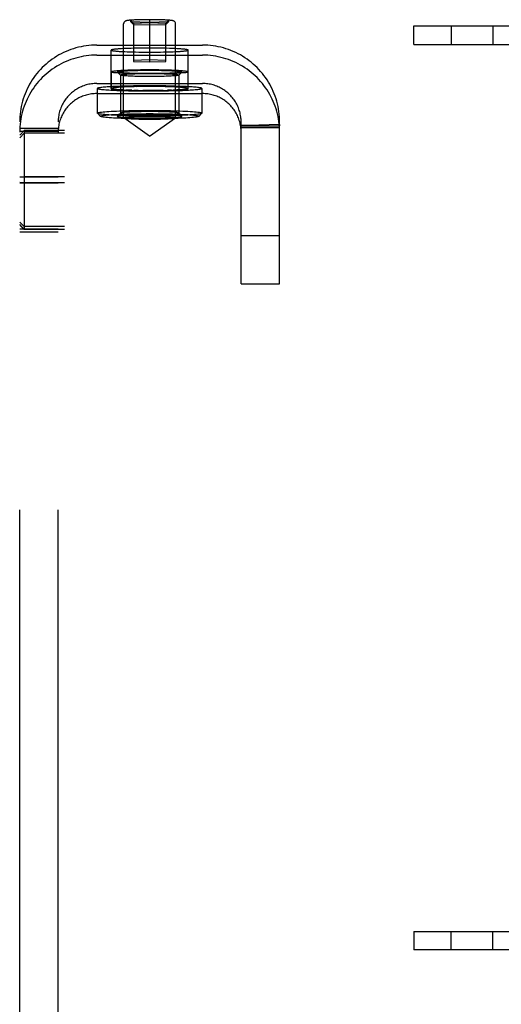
# Model space of a CAD drawing. Header units: inches. Extents: x 0 to 304, y 0 to 196.
# Tile 48 of 129: x 143.24 to 144.8, y 119.93 to 123.13. Entities that reach past the tile are written whole.
import ezdxf

# ---------------------------------------------------------------- set-up
doc = ezdxf.new("R2010")
doc.units = ezdxf.units.IN
doc.header["$LTSCALE"] = 16.696429
doc.header["$MEASUREMENT"] = 0
doc.linetypes.add('HIDDEN', pattern=[0.2, 0.1, -0.1])
doc.layers.add('DEFAULT_2', color=8, linetype='HIDDEN')

msp = doc.modelspace()

# ---------------------------------------------------------------- linework, layer by layer
at = {"layer": 'DEFAULT_2', "color": 8, "linetype": 'HIDDEN'}
for p, q in [((143.6604, 123.1262), (143.5979, 123.1243)), ((143.5979, 123.1243), (143.5979, 123.1205)), ((143.5979, 123.1243), (143.6079, 123.114)), ((143.5979, 123.1205), (143.6604, 123.1186)), ((143.5979, 123.1205), (143.6079, 123.1108)), ((143.6604, 123.1156), (143.6079, 123.114)), ((143.6079, 123.114), (143.6079, 122.991)), ((143.6665, 123.1263), (143.6542, 123.1263)), ((143.7229, 123.1243), (143.6604, 123.1262)), ((143.6604, 123.1262), (143.6604, 122.9894)), ((143.6604, 123.1186), (143.7229, 123.1205)), ((143.7129, 123.114), (143.6604, 123.1156)), ((143.7229, 123.1243), (143.7129, 123.114)), ((143.7229, 123.1205), (143.7129, 123.1108)), ((143.7129, 122.991), (143.7129, 123.114)), ((143.7229, 123.1205), (143.7229, 123.1243)), ((143.5759, 122.8079), (143.5759, 123.1124)), ((143.6079, 123.1108), (143.6604, 123.1092)), ((143.6604, 123.1092), (143.7129, 123.1108)), ((143.7449, 122.8079), (143.7449, 123.1124)), ((144.5184, 123.1061), (144.9284, 123.1061)), ((144.5184, 123.0461), (144.5184, 123.1061)), ((144.6392, 123.1061), (144.6392, 123.0461)), ((144.7752, 123.1061), (144.7752, 123.0461)), ((143.4884, 123.0439), (143.8324, 123.0439)), ((143.5354, 122.9027), (143.5354, 123.0276)), ((143.5758, 123.0324), (143.5685, 123.032)), ((143.5837, 123.0327), (143.5758, 123.0324)), ((143.5796, 123.0226), (143.5878, 123.0222)), ((143.5921, 123.033), (143.5837, 123.0327)), ((143.5878, 123.0222), (143.5964, 123.0219)), ((143.6009, 123.0333), (143.5921, 123.033)), ((143.5964, 123.0219), (143.6055, 123.0217)), ((143.6055, 123.0217), (143.615, 123.0215)), ((143.6248, 123.0338), (143.615, 123.0336)), ((143.615, 123.0215), (143.6248, 123.0213)), ((143.6348, 123.034), (143.6248, 123.0338)), ((143.6248, 123.0213), (143.6348, 123.0211)), ((143.645, 123.034), (143.6348, 123.034)), ((143.6348, 123.0211), (143.645, 123.0211)), ((143.6604, 123.0341), (143.645, 123.034)), ((143.645, 123.0211), (143.6604, 123.021)), ((143.6759, 123.034), (143.6604, 123.0341)), ((143.6604, 123.021), (143.6759, 123.0211)), ((143.6861, 123.034), (143.6759, 123.034)), ((143.6759, 123.0211), (143.6861, 123.0211)), ((143.6961, 123.0338), (143.6861, 123.034)), ((143.6861, 123.0211), (143.6961, 123.0213)), ((143.7059, 123.0336), (143.6961, 123.0338)), ((143.6961, 123.0213), (143.7059, 123.0215)), ((143.7153, 123.0334), (143.7059, 123.0336)), ((143.7244, 123.0332), (143.7153, 123.0334)), ((143.7199, 123.0218), (143.7288, 123.0221)), ((143.7331, 123.0329), (143.7244, 123.0332)), ((143.7288, 123.0221), (143.7372, 123.0224)), ((143.7412, 123.0325), (143.7331, 123.0329)), ((143.7372, 123.0224), (143.7451, 123.0227)), ((143.7451, 123.0227), (143.7524, 123.0231)), ((143.7854, 122.9027), (143.7854, 123.0276)), ((144.5184, 123.0461), (144.9284, 123.0461)), ((143.4884, 123.0112), (143.8324, 123.0112)), ((143.6604, 122.9958), (143.6079, 122.9942)), ((143.6079, 122.991), (143.6604, 122.9894)), ((143.7129, 122.9942), (143.6604, 122.9958)), ((143.6604, 122.9894), (143.7129, 122.991)), ((143.5359, 122.9566), (143.5359, 122.9027)), ((143.5556, 122.9564), (143.5554, 122.9566)), ((143.5656, 122.9464), (143.5556, 122.9564)), ((143.6026, 122.9624), (143.5897, 122.962)), ((143.6163, 122.9627), (143.6026, 122.9624)), ((143.6306, 122.963), (143.6163, 122.9627)), ((143.6454, 122.9631), (143.6306, 122.963)), ((143.6604, 122.9632), (143.6454, 122.9631)), ((143.6754, 122.9631), (143.6604, 122.9632)), ((143.6902, 122.963), (143.6754, 122.9631)), ((143.7046, 122.9627), (143.6902, 122.963)), ((143.7183, 122.9624), (143.7046, 122.9627)), ((143.7553, 122.9464), (143.7653, 122.9564)), ((143.7654, 122.9566), (143.7653, 122.9564)), ((143.7849, 122.9566), (143.7849, 122.9027)), ((143.5654, 122.9467), (143.5654, 122.8228)), ((143.5656, 122.9464), (143.5654, 122.9467)), ((143.6163, 122.9506), (143.6026, 122.9509)), ((143.6306, 122.9503), (143.6163, 122.9506)), ((143.6256, 122.9513), (143.6392, 122.9515)), ((143.6454, 122.9502), (143.6306, 122.9503)), ((143.6392, 122.9515), (143.6533, 122.9516)), ((143.6533, 122.9417), (143.6393, 122.9418)), ((143.6604, 122.9501), (143.6454, 122.9502)), ((143.6533, 122.9516), (143.6675, 122.9516)), ((143.6675, 122.9417), (143.6533, 122.9417)), ((143.6754, 122.9502), (143.6604, 122.9501)), ((143.6675, 122.9516), (143.6816, 122.9515)), ((143.6816, 122.9418), (143.6675, 122.9417)), ((143.6902, 122.9503), (143.6754, 122.9502)), ((143.6952, 122.942), (143.6816, 122.9418)), ((143.7046, 122.9506), (143.6902, 122.9503)), ((143.7183, 122.9509), (143.7046, 122.9506)), ((143.7312, 122.9513), (143.7183, 122.9509)), ((143.7554, 122.9467), (143.7553, 122.9464)), ((143.7554, 122.9467), (143.7554, 122.8228)), ((143.4884, 122.9191), (143.8324, 122.9191)), ((143.4904, 122.9027), (143.4904, 122.8228)), ((143.5678, 122.9102), (143.5534, 122.9096)), ((143.5833, 122.9107), (143.5678, 122.9102)), ((143.5758, 122.9075), (143.5685, 122.9072)), ((143.5913, 122.8946), (143.5754, 122.895)), ((143.5837, 122.9079), (143.5758, 122.9075)), ((143.5758, 122.8979), (143.5837, 122.8976)), ((143.5921, 122.9082), (143.5837, 122.9079)), ((143.5837, 122.8976), (143.5921, 122.8972)), ((143.6026, 122.9085), (143.5897, 122.9081)), ((143.6079, 122.8943), (143.5913, 122.8946)), ((143.6009, 122.9085), (143.5921, 122.9082)), ((143.5921, 122.8972), (143.6009, 122.897)), ((143.6102, 122.9087), (143.6009, 122.9085)), ((143.6009, 122.897), (143.6102, 122.8967)), ((143.6251, 122.9114), (143.6079, 122.9112)), ((143.6251, 122.894), (143.6079, 122.8943)), ((143.6198, 122.9089), (143.6093, 122.9087)), ((143.6234, 122.8965), (143.6093, 122.8968)), ((143.6102, 122.8967), (143.6198, 122.8965)), ((143.6306, 122.909), (143.6163, 122.9088)), ((143.6198, 122.8965), (143.6306, 122.8964)), ((143.6427, 122.9116), (143.6251, 122.9114)), ((143.6427, 122.8939), (143.6251, 122.894)), ((143.6454, 122.9092), (143.6297, 122.9091)), ((143.6297, 122.8964), (143.6399, 122.8963)), ((143.6501, 122.8962), (143.638, 122.8963)), ((143.6529, 122.9092), (143.6399, 122.9092)), ((143.6604, 122.9116), (143.6427, 122.9116)), ((143.6604, 122.8938), (143.6427, 122.8939)), ((143.6604, 122.8962), (143.6454, 122.8963)), ((143.6656, 122.9093), (143.6501, 122.9092)), ((143.6782, 122.9116), (143.6604, 122.9116)), ((143.6754, 122.9092), (143.6604, 122.9092)), ((143.6708, 122.8962), (143.6604, 122.8962)), ((143.6782, 122.8939), (143.6604, 122.8938)), ((143.681, 122.8963), (143.6679, 122.8962)), ((143.6829, 122.9091), (143.6708, 122.9092)), ((143.6911, 122.8964), (143.6754, 122.8963)), ((143.6958, 122.9114), (143.6782, 122.9116)), ((143.6958, 122.894), (143.6782, 122.8939)), ((143.6911, 122.9091), (143.681, 122.9092)), ((143.701, 122.9089), (143.6902, 122.909)), ((143.701, 122.8965), (143.6902, 122.8964)), ((143.713, 122.9112), (143.6958, 122.9114)), ((143.713, 122.8943), (143.6958, 122.894)), ((143.7115, 122.9087), (143.6975, 122.9089)), ((143.7046, 122.8966), (143.6975, 122.8965)), ((143.7106, 122.9087), (143.701, 122.9089)), ((143.701, 122.8965), (143.7115, 122.8968)), ((143.7199, 122.9085), (143.7106, 122.9087)), ((143.7106, 122.8967), (143.7199, 122.897)), ((143.7296, 122.9109), (143.713, 122.9112)), ((143.7312, 122.8974), (143.7183, 122.897)), ((143.7288, 122.9082), (143.7199, 122.9085)), ((143.7199, 122.897), (143.7288, 122.8972)), ((143.7372, 122.9079), (143.7288, 122.9082)), ((143.7288, 122.8972), (143.7372, 122.8976)), ((143.7454, 122.9104), (143.7296, 122.9109)), ((143.7451, 122.9075), (143.7372, 122.9079)), ((143.7372, 122.8976), (143.7451, 122.8979)), ((143.753, 122.8953), (143.7376, 122.8948)), ((143.7451, 122.8979), (143.7524, 122.8983)), ((143.7674, 122.8958), (143.753, 122.8953)), ((143.8304, 122.9027), (143.8304, 122.8228)), ((143.4884, 122.8864), (143.8324, 122.8864)), ((143.6462, 122.8277), (143.6324, 122.8276)), ((143.6604, 122.8278), (143.6462, 122.8277)), ((143.6746, 122.8277), (143.6604, 122.8278)), ((143.2384, 116.5265), (143.2384, 122.7942)), ((143.3634, 116.5265), (143.3634, 122.7942)), ((143.4907, 122.8224), (143.4904, 122.8228)), ((143.5007, 122.8124), (143.4907, 122.8224)), ((143.5006, 122.8124), (143.5004, 122.8128)), ((143.5556, 122.8131), (143.5554, 122.8128)), ((143.5656, 122.8231), (143.5556, 122.8131)), ((143.5656, 122.8231), (143.5654, 122.8228)), ((143.5759, 122.8079), (143.5762, 122.8075)), ((143.6604, 122.7479), (143.5762, 122.8075)), ((143.6366, 122.8121), (143.6253, 122.8119)), ((143.6484, 122.8122), (143.6366, 122.8121)), ((143.6366, 122.8036), (143.6484, 122.8035)), ((143.6463, 122.8179), (143.6604, 122.8179)), ((143.6604, 122.8123), (143.6484, 122.8122)), ((143.6484, 122.8035), (143.6604, 122.8034)), ((143.6604, 122.8179), (143.6746, 122.8179)), ((143.6725, 122.8122), (143.6604, 122.8123)), ((143.6604, 122.7479), (143.7447, 122.8075)), ((143.6604, 122.8034), (143.6725, 122.8035)), ((143.6842, 122.8121), (143.6725, 122.8122)), ((143.6725, 122.8035), (143.6842, 122.8036)), ((143.6746, 122.8179), (143.6885, 122.8181)), ((143.6842, 122.8036), (143.6955, 122.8038)), ((143.7447, 122.8075), (143.7449, 122.8079)), ((143.7553, 122.8231), (143.7653, 122.8131)), ((143.7554, 122.8228), (143.7553, 122.8231)), ((143.7654, 122.8128), (143.7653, 122.8131)), ((143.8202, 122.8124), (143.8302, 122.8224)), ((143.8204, 122.8128), (143.8202, 122.8124)), ((143.8304, 122.8228), (143.8302, 122.8224)), ((143.9574, 122.2686), (143.9574, 122.7942)), ((144.0824, 122.2686), (144.0824, 122.7942)), ((143.2384, 122.7746), (143.3634, 122.7746)), ((143.2534, 122.7669), (143.2384, 122.7515)), ((143.2384, 122.7647), (143.3634, 122.7647)), ((146.7234, 122.7669), (143.2534, 122.7669)), ((143.2534, 122.7669), (143.2534, 122.4454)), ((143.9574, 122.7824), (143.9574, 122.7807)), ((143.9574, 122.7751), (143.9574, 122.7824)), ((144.0824, 122.7807), (143.9574, 122.7807)), ((144.0824, 122.7751), (143.9574, 122.7751)), ((144.0823, 122.7861), (144.0153, 122.7841)), ((144.0824, 122.7751), (144.0823, 122.7861)), ((143.2534, 122.7574), (143.2384, 122.7429)), ((146.7234, 122.7574), (143.2534, 122.7574)), ((143.2384, 122.616), (143.3634, 122.616)), ((143.2534, 122.6156), (143.2384, 122.6147)), ((146.7234, 122.6156), (143.2534, 122.6156)), ((143.2534, 122.5967), (143.2384, 122.5976)), ((143.2384, 122.5962), (143.3634, 122.5962)), ((146.7234, 122.5967), (143.2534, 122.5967)), ((143.2534, 122.4548), (143.2384, 122.4693)), ((143.2534, 122.4454), (143.2384, 122.4608)), ((143.2384, 122.4476), (143.3634, 122.4476)), ((146.7234, 122.4548), (143.2534, 122.4548)), ((146.7234, 122.4454), (143.2534, 122.4454)), ((143.2384, 122.4377), (143.3634, 122.4377)), ((143.9574, 122.4261), (144.0824, 122.4261)), ((143.9574, 122.2686), (144.0824, 122.2686)), ((144.5184, 120.1661), (144.9284, 120.1661)), ((144.5184, 120.1661), (144.5184, 120.1061)), ((144.6392, 120.1061), (144.6392, 120.1661)), ((144.7752, 120.1061), (144.7752, 120.1661)), ((144.9284, 120.1061), (144.5184, 120.1061))]:
    msp.add_line(p, q, dxfattribs=at)
for points in [[(143.6542, 123.1263), (143.648, 123.1263), (143.6419, 123.1262), (143.636, 123.1261), (143.6301, 123.126), (143.6247, 123.1259), (143.6198, 123.1257), (143.6154, 123.1255), (143.6115, 123.1254), (143.608, 123.1252), (143.605, 123.1251), (143.6022, 123.1249), (143.5998, 123.1247), (143.5977, 123.1246), (143.5958, 123.1244), (143.5941, 123.1243), (143.5926, 123.1241), (143.5913, 123.124), (143.5901, 123.1238), (143.589, 123.1237), (143.5881, 123.1235), (143.5872, 123.1234), (143.5864, 123.1232), (143.5856, 123.1231), (143.5849, 123.1229), (143.5843, 123.1227), (143.5836, 123.1225), (143.5829, 123.1222), (143.5821, 123.1219), (143.5814, 123.1215), (143.5806, 123.1211), (143.5798, 123.1205), (143.5791, 123.1199), (143.5785, 123.1192), (143.5778, 123.1183), (143.5771, 123.1173), (143.5767, 123.1163), (143.5763, 123.1152), (143.576, 123.1139), (143.5759, 123.1124)], [(143.7449, 123.1124), (143.7448, 123.1139), (143.7445, 123.1153), (143.7441, 123.1166), (143.7434, 123.1178), (143.7425, 123.119), (143.7415, 123.1201), (143.7405, 123.1209), (143.7396, 123.1215), (143.7387, 123.1219), (143.7378, 123.1223), (143.737, 123.1226), (143.7363, 123.1228), (143.7355, 123.123), (143.7346, 123.1232), (143.7337, 123.1234), (143.7328, 123.1235), (143.7317, 123.1237), (143.7305, 123.1238), (143.7292, 123.124), (143.7276, 123.1242), (143.7259, 123.1243), (143.7239, 123.1245), (143.7217, 123.1247), (143.7192, 123.1249), (143.7163, 123.125), (143.7131, 123.1252), (143.7094, 123.1254), (143.7053, 123.1256), (143.7006, 123.1257), (143.6954, 123.1259), (143.69, 123.126), (143.6843, 123.1261), (143.6784, 123.1262), (143.6665, 123.1263)], [(143.4884, 123.0439), (143.4799, 123.0438), (143.4714, 123.0433), (143.4629, 123.0426), (143.4544, 123.0416), (143.446, 123.0403), (143.4376, 123.0387), (143.4292, 123.0368), (143.421, 123.0346), (143.4128, 123.0322), (143.4047, 123.0295), (143.3967, 123.0265), (143.3889, 123.0233), (143.3811, 123.0197), (143.3734, 123.0159), (143.3659, 123.0119), (143.3586, 123.0076), (143.3513, 123.003), (143.3443, 122.9982), (143.3374, 122.9932), (143.3307, 122.9879), (143.3241, 122.9824), (143.3178, 122.9767), (143.3116, 122.9708), (143.3057, 122.9646), (143.3, 122.9583), (143.2945, 122.9518), (143.2892, 122.9451), (143.2842, 122.9382), (143.2794, 122.9312), (143.2748, 122.924), (143.2705, 122.9166), (143.2665, 122.9091), (143.2627, 122.9015), (143.2591, 122.8937), (143.2559, 122.8858), (143.2529, 122.8779), (143.2501, 122.8698), (143.2477, 122.8616), (143.2455, 122.8534), (143.2437, 122.845), (143.2421, 122.8367), (143.2408, 122.8282), (143.2397, 122.8198), (143.239, 122.8113), (143.2386, 122.8028), (143.2384, 122.7942)], [(143.5685, 123.032), (143.565, 123.0318), (143.5618, 123.0316), (143.5587, 123.0314), (143.5558, 123.0311), (143.553, 123.0309), (143.5505, 123.0307), (143.5481, 123.0304), (143.546, 123.0302), (143.544, 123.0299), (143.5422, 123.0297), (143.5406, 123.0294), (143.5393, 123.0292), (143.5381, 123.0289), (143.5371, 123.0286), (143.5364, 123.0284), (143.5359, 123.0281), (143.5355, 123.0278), (143.5354, 123.0276)], [(143.5354, 123.0276), (143.5355, 123.0273), (143.5359, 123.027), (143.5364, 123.0267), (143.5371, 123.0265), (143.5381, 123.0262), (143.5393, 123.0259), (143.5406, 123.0257), (143.5422, 123.0254), (143.544, 123.0252), (143.546, 123.0249), (143.5481, 123.0247), (143.5505, 123.0244), (143.553, 123.0242), (143.5558, 123.024), (143.5587, 123.0238), (143.5618, 123.0235), (143.565, 123.0233), (143.5685, 123.0231), (143.572, 123.0229), (143.5796, 123.0226)], [(143.615, 123.0336), (143.6102, 123.0335), (143.6009, 123.0333)], [(143.7059, 123.0215), (143.7106, 123.0216), (143.7199, 123.0218)], [(143.7854, 123.0276), (143.7853, 123.0278), (143.785, 123.0281), (143.7845, 123.0284), (143.7837, 123.0286), (143.7828, 123.0289), (143.7816, 123.0292), (143.7802, 123.0294), (143.7787, 123.0297), (143.7769, 123.0299), (143.7749, 123.0302), (143.7727, 123.0304), (143.7704, 123.0307), (143.7678, 123.0309), (143.7651, 123.0311), (143.7622, 123.0314), (143.7591, 123.0316), (143.7558, 123.0318), (143.7524, 123.032), (143.7488, 123.0322), (143.7412, 123.0325)], [(143.7524, 123.0231), (143.7558, 123.0233), (143.7591, 123.0235), (143.7622, 123.0238), (143.7651, 123.024), (143.7678, 123.0242), (143.7704, 123.0244), (143.7727, 123.0247), (143.7749, 123.0249), (143.7769, 123.0252), (143.7787, 123.0254), (143.7802, 123.0257), (143.7816, 123.0259), (143.7828, 123.0262), (143.7837, 123.0265), (143.7845, 123.0267), (143.785, 123.027), (143.7853, 123.0273), (143.7854, 123.0276)], [(144.0824, 122.7942), (144.0823, 122.8028), (144.0818, 122.8113), (144.0811, 122.8198), (144.0801, 122.8282), (144.0788, 122.8367), (144.0772, 122.845), (144.0753, 122.8534), (144.0732, 122.8616), (144.0707, 122.8698), (144.068, 122.8778), (144.065, 122.8858), (144.0617, 122.8937), (144.0582, 122.9014), (144.0544, 122.9091), (144.0504, 122.9166), (144.0461, 122.9239), (144.0415, 122.9312), (144.0367, 122.9382), (144.0316, 122.9451), (144.0264, 122.9518), (144.0209, 122.9583), (144.0151, 122.9647), (144.0092, 122.9708), (144.0031, 122.9767), (143.9967, 122.9824), (143.9902, 122.9879), (143.9835, 122.9932), (143.9766, 122.9982), (143.9695, 123.003), (143.9623, 123.0076), (143.955, 123.0119), (143.9474, 123.0159), (143.9398, 123.0197), (143.932, 123.0232), (143.9242, 123.0265), (143.9162, 123.0295), (143.9081, 123.0322), (143.8999, 123.0346), (143.8916, 123.0368), (143.8833, 123.0387), (143.8749, 123.0403), (143.8665, 123.0416), (143.858, 123.0426), (143.8495, 123.0433), (143.841, 123.0438), (143.8324, 123.0439)], [(143.4884, 123.0112), (143.4799, 123.0111), (143.4714, 123.0106), (143.4629, 123.0099), (143.4544, 123.0089), (143.446, 123.0076), (143.4376, 123.006), (143.4292, 123.0041), (143.421, 123.0019), (143.4128, 122.9995), (143.4047, 122.9968), (143.3967, 122.9938), (143.3889, 122.9905), (143.3811, 122.987), (143.3734, 122.9832), (143.3659, 122.9792), (143.3586, 122.9749), (143.3513, 122.9703), (143.3443, 122.9655), (143.3374, 122.9605), (143.3307, 122.9552), (143.3241, 122.9497), (143.3178, 122.944), (143.3116, 122.9381), (143.3057, 122.9319), (143.3, 122.9256), (143.2945, 122.9191), (143.2892, 122.9124), (143.2842, 122.9055), (143.2794, 122.8985), (143.2748, 122.8912), (143.2705, 122.8839), (143.2665, 122.8764), (143.2627, 122.8688), (143.2591, 122.861), (143.2559, 122.8531), (143.2529, 122.8452), (143.2501, 122.8371), (143.2477, 122.8289), (143.2455, 122.8207), (143.2437, 122.8123), (143.2421, 122.804), (143.2408, 122.7955), (143.2397, 122.7871), (143.239, 122.7786), (143.2386, 122.7701), (143.2384, 122.7615)], [(144.0824, 122.7615), (144.0823, 122.7701), (144.0818, 122.7786), (144.0811, 122.7871), (144.0801, 122.7955), (144.0788, 122.804), (144.0772, 122.8123), (144.0753, 122.8207), (144.0732, 122.8289), (144.0707, 122.8371), (144.068, 122.8451), (144.065, 122.8531), (144.0617, 122.861), (144.0582, 122.8687), (144.0544, 122.8764), (144.0504, 122.8839), (144.0461, 122.8912), (144.0415, 122.8984), (144.0367, 122.9055), (144.0316, 122.9124), (144.0264, 122.9191), (144.0209, 122.9256), (144.0151, 122.9319), (144.0092, 122.9381), (144.0031, 122.944), (143.9967, 122.9497), (143.9902, 122.9552), (143.9835, 122.9605), (143.9766, 122.9655), (143.9695, 122.9703), (143.9623, 122.9749), (143.955, 122.9792), (143.9474, 122.9832), (143.9398, 122.987), (143.932, 122.9905), (143.9242, 122.9938), (143.9162, 122.9968), (143.9081, 122.9995), (143.8999, 123.0019), (143.8916, 123.0041), (143.8833, 123.006), (143.8749, 123.0076), (143.8665, 123.0089), (143.858, 123.0099), (143.8495, 123.0106), (143.841, 123.0111), (143.8324, 123.0112)], [(143.5897, 122.962), (143.5836, 122.9618), (143.5779, 122.9615), (143.5724, 122.9613), (143.5672, 122.961), (143.5624, 122.9607), (143.558, 122.9604), (143.5539, 122.96), (143.5502, 122.9597), (143.5469, 122.9593), (143.544, 122.959), (143.5416, 122.9586), (143.5395, 122.9582), (143.538, 122.9578), (143.5368, 122.9574), (143.5362, 122.957), (143.5359, 122.9566)], [(143.6026, 122.9509), (143.5897, 122.9513), (143.5836, 122.9515), (143.5779, 122.9518), (143.5724, 122.952), (143.5672, 122.9523), (143.5624, 122.9526), (143.558, 122.9529), (143.5539, 122.9533), (143.5502, 122.9536), (143.5469, 122.954), (143.544, 122.9543), (143.5416, 122.9547), (143.5395, 122.9551), (143.538, 122.9555), (143.5368, 122.9559), (143.5362, 122.9563), (143.5359, 122.9566)], [(143.5554, 122.9566), (143.5557, 122.957), (143.5566, 122.9575), (143.558, 122.9579), (143.56, 122.9582), (143.5626, 122.9586), (143.5657, 122.959), (143.5694, 122.9594), (143.5736, 122.9597), (143.5782, 122.9601), (143.5834, 122.9604), (143.5889, 122.9607), (143.5948, 122.9609), (143.6012, 122.9612), (143.6078, 122.9614), (143.6148, 122.9616), (143.622, 122.9618), (143.6294, 122.9619), (143.637, 122.962), (143.6447, 122.9621), (143.6526, 122.9621), (143.6604, 122.9621), (143.6683, 122.9621), (143.6761, 122.9621), (143.6838, 122.962), (143.6914, 122.9619), (143.6989, 122.9618), (143.7061, 122.9616), (143.713, 122.9614), (143.7197, 122.9612), (143.726, 122.9609), (143.732, 122.9607), (143.7375, 122.9604), (143.7426, 122.9601), (143.7473, 122.9597), (143.7515, 122.9594), (143.7552, 122.959), (143.7583, 122.9586), (143.7609, 122.9582), (143.7629, 122.9579), (143.7643, 122.9575), (143.7652, 122.957), (143.7654, 122.9566)], [(143.7653, 122.9564), (143.7652, 122.9562), (143.7643, 122.9558), (143.7629, 122.9554), (143.7609, 122.955), (143.7583, 122.9547), (143.7552, 122.9543), (143.7515, 122.9539), (143.7473, 122.9536), (143.7426, 122.9532), (143.7375, 122.9529), (143.732, 122.9526), (143.726, 122.9524), (143.7197, 122.9521), (143.713, 122.9519), (143.7061, 122.9517), (143.6989, 122.9515), (143.6914, 122.9514), (143.6838, 122.9513), (143.6761, 122.9512), (143.6683, 122.9512), (143.6604, 122.9512), (143.6526, 122.9512), (143.6448, 122.9512), (143.637, 122.9513), (143.6294, 122.9514), (143.622, 122.9515), (143.6148, 122.9517), (143.6078, 122.9519), (143.6012, 122.9521), (143.5949, 122.9524), (143.5889, 122.9526), (143.5834, 122.9529), (143.5782, 122.9532), (143.5736, 122.9536), (143.5694, 122.9539), (143.5657, 122.9543), (143.5626, 122.9547), (143.56, 122.955), (143.558, 122.9554), (143.5566, 122.9558), (143.5557, 122.9562), (143.5556, 122.9564)], [(143.7849, 122.9566), (143.7847, 122.957), (143.784, 122.9574), (143.7829, 122.9578), (143.7813, 122.9582), (143.7793, 122.9586), (143.7768, 122.959), (143.774, 122.9593), (143.7707, 122.9597), (143.767, 122.96), (143.7629, 122.9604), (143.7584, 122.9607), (143.7536, 122.961), (143.7485, 122.9613), (143.743, 122.9615), (143.7372, 122.9618), (143.7312, 122.962), (143.7183, 122.9624)], [(143.7849, 122.9566), (143.7847, 122.9563), (143.784, 122.9559), (143.7829, 122.9555), (143.7813, 122.9551), (143.7793, 122.9547), (143.7768, 122.9543), (143.774, 122.954), (143.7707, 122.9536), (143.767, 122.9533), (143.7629, 122.9529), (143.7584, 122.9526), (143.7536, 122.9523), (143.7485, 122.952), (143.743, 122.9518), (143.7372, 122.9515), (143.7312, 122.9513)], [(143.5654, 122.9467), (143.5657, 122.947), (143.5664, 122.9474), (143.5677, 122.9478), (143.5695, 122.9481), (143.5719, 122.9485), (143.5747, 122.9488), (143.578, 122.9491), (143.5818, 122.9495), (143.5861, 122.9498), (143.5907, 122.95), (143.5957, 122.9503), (143.6011, 122.9505), (143.6068, 122.9508), (143.6128, 122.951), (143.6191, 122.9511), (143.6256, 122.9513)], [(143.6393, 122.9418), (143.6257, 122.942), (143.6191, 122.9422), (143.6128, 122.9424), (143.6068, 122.9426), (143.6011, 122.9428), (143.5957, 122.943), (143.5907, 122.9433), (143.5861, 122.9436), (143.5818, 122.9439), (143.578, 122.9442), (143.5747, 122.9445), (143.5719, 122.9449), (143.5695, 122.9452), (143.5677, 122.9456), (143.5664, 122.9459), (143.5657, 122.9463), (143.5656, 122.9464)], [(143.6816, 122.9515), (143.6952, 122.9513), (143.7017, 122.9511), (143.708, 122.951), (143.714, 122.9508), (143.7198, 122.9505), (143.7251, 122.9503), (143.7302, 122.95), (143.7348, 122.9498), (143.739, 122.9495), (143.7428, 122.9491), (143.7461, 122.9488), (143.749, 122.9485), (143.7513, 122.9481), (143.7531, 122.9478), (143.7544, 122.9474), (143.7552, 122.947), (143.7554, 122.9467)], [(143.7553, 122.9464), (143.7552, 122.9463), (143.7544, 122.9459), (143.7531, 122.9456), (143.7513, 122.9452), (143.749, 122.9449), (143.7461, 122.9445), (143.7428, 122.9442), (143.739, 122.9439), (143.7348, 122.9436), (143.7302, 122.9433), (143.7251, 122.943), (143.7198, 122.9428), (143.7141, 122.9426), (143.708, 122.9424), (143.7017, 122.9422), (143.6952, 122.942)], [(143.4884, 122.9191), (143.4842, 122.919), (143.4799, 122.9188), (143.4756, 122.9184), (143.4714, 122.9179), (143.4672, 122.9173), (143.463, 122.9165), (143.4588, 122.9155), (143.4547, 122.9144), (143.4506, 122.9132), (143.4466, 122.9119), (143.4426, 122.9104), (143.4386, 122.9087), (143.4348, 122.907), (143.4309, 122.9051), (143.4272, 122.9031), (143.4235, 122.9009), (143.4199, 122.8986), (143.4164, 122.8962), (143.4129, 122.8937), (143.4095, 122.8911), (143.4063, 122.8883), (143.4031, 122.8855), (143.4, 122.8825), (143.3971, 122.8794), (143.3942, 122.8763), (143.3915, 122.873), (143.3888, 122.8697), (143.3863, 122.8662), (143.3839, 122.8627), (143.3816, 122.8591), (143.3795, 122.8554), (143.3774, 122.8517), (143.3755, 122.8479), (143.3738, 122.844), (143.3721, 122.84), (143.3706, 122.8361), (143.3693, 122.832), (143.3681, 122.8279), (143.367, 122.8238), (143.366, 122.8196), (143.3652, 122.8155), (143.3646, 122.8112), (143.3641, 122.807), (143.3637, 122.8028), (143.3635, 122.7985), (143.3634, 122.7942)], [(143.5534, 122.9096), (143.5467, 122.9093), (143.5402, 122.909), (143.5341, 122.9087), (143.5283, 122.9083), (143.5229, 122.908), (143.5179, 122.9076), (143.5132, 122.9072), (143.509, 122.9068), (143.5051, 122.9063), (143.5017, 122.9059), (143.4988, 122.9055), (143.4962, 122.905), (143.4941, 122.9046), (143.4925, 122.9041), (143.4914, 122.9037), (143.4907, 122.9032), (143.4904, 122.9027)], [(143.5754, 122.895), (143.5605, 122.8955), (143.5534, 122.8958), (143.5467, 122.8961), (143.5402, 122.8964), (143.5341, 122.8968), (143.5283, 122.8971), (143.5229, 122.8975), (143.5179, 122.8979), (143.5132, 122.8983), (143.509, 122.8987), (143.5051, 122.8991), (143.5017, 122.8995), (143.4988, 122.9), (143.4962, 122.9004), (143.4941, 122.9009), (143.4925, 122.9013), (143.4914, 122.9018), (143.4907, 122.9023), (143.4904, 122.9027)], [(143.5685, 122.9072), (143.565, 122.907), (143.5618, 122.9067), (143.5587, 122.9065), (143.5558, 122.9063), (143.553, 122.9061), (143.5505, 122.9058), (143.5481, 122.9056), (143.546, 122.9054), (143.544, 122.9051), (143.5422, 122.9048), (143.5406, 122.9046), (143.5393, 122.9043), (143.5381, 122.9041), (143.5371, 122.9038), (143.5364, 122.9035), (143.5359, 122.9033), (143.5355, 122.903), (143.5354, 122.9027)], [(143.5354, 122.9027), (143.5355, 122.9025), (143.5359, 122.9022), (143.5364, 122.9019), (143.5371, 122.9016), (143.5381, 122.9014), (143.5393, 122.9011), (143.5406, 122.9009), (143.5422, 122.9006), (143.544, 122.9003), (143.546, 122.9001), (143.5481, 122.8998), (143.5505, 122.8996), (143.553, 122.8994), (143.5558, 122.8991), (143.5587, 122.8989), (143.5618, 122.8987), (143.565, 122.8985), (143.5685, 122.8983), (143.5758, 122.8979)], [(143.5836, 122.9079), (143.5779, 122.9076), (143.5724, 122.9073), (143.5672, 122.907), (143.5624, 122.9067), (143.558, 122.9064), (143.5539, 122.9061), (143.5502, 122.9058), (143.5469, 122.9054), (143.544, 122.905), (143.5416, 122.9047), (143.5395, 122.9043), (143.538, 122.9039), (143.5368, 122.9035), (143.5362, 122.9031), (143.5359, 122.9027)], [(143.5779, 122.8978), (143.5724, 122.8981), (143.5672, 122.8984), (143.5624, 122.8987), (143.558, 122.899), (143.5539, 122.8994), (143.5502, 122.8997), (143.5469, 122.9), (143.544, 122.9004), (143.5416, 122.9008), (143.5395, 122.9012), (143.538, 122.9015), (143.5368, 122.9019), (143.5362, 122.9023), (143.5359, 122.9027)], [(143.6079, 122.9112), (143.5995, 122.911), (143.5833, 122.9107)], [(143.6026, 122.897), (143.5897, 122.8974), (143.5836, 122.8976)], [(143.7376, 122.8948), (143.7214, 122.8944), (143.713, 122.8943)], [(143.7372, 122.9079), (143.7312, 122.9081), (143.7183, 122.9085)], [(143.7849, 122.9027), (143.7847, 122.9023), (143.784, 122.9019), (143.7829, 122.9015), (143.7813, 122.9012), (143.7793, 122.9008), (143.7768, 122.9004), (143.774, 122.9), (143.7707, 122.8997), (143.767, 122.8994), (143.7629, 122.899), (143.7584, 122.8987), (143.7536, 122.8984), (143.7485, 122.8981), (143.743, 122.8978), (143.7372, 122.8976)], [(143.7849, 122.9027), (143.7847, 122.9031), (143.784, 122.9035), (143.7829, 122.9039), (143.7813, 122.9043), (143.7793, 122.9047), (143.7768, 122.905), (143.774, 122.9054), (143.7707, 122.9058), (143.767, 122.9061), (143.7629, 122.9064), (143.7584, 122.9067), (143.7536, 122.907), (143.7485, 122.9073), (143.743, 122.9076)], [(143.7854, 122.9027), (143.7853, 122.903), (143.785, 122.9033), (143.7845, 122.9035), (143.7837, 122.9038), (143.7828, 122.9041), (143.7816, 122.9043), (143.7802, 122.9046), (143.7787, 122.9048), (143.7769, 122.9051), (143.7749, 122.9054), (143.7727, 122.9056), (143.7704, 122.9058), (143.7678, 122.9061), (143.7651, 122.9063), (143.7622, 122.9065), (143.7591, 122.9067), (143.7558, 122.907), (143.7524, 122.9072), (143.7451, 122.9075)], [(143.8304, 122.9027), (143.8302, 122.9032), (143.8295, 122.9037), (143.8283, 122.9041), (143.8267, 122.9046), (143.8246, 122.905), (143.8221, 122.9055), (143.8191, 122.9059), (143.8157, 122.9063), (143.8119, 122.9068), (143.8077, 122.9072), (143.803, 122.9076), (143.798, 122.908), (143.7925, 122.9083), (143.7868, 122.9087), (143.7806, 122.909), (143.7742, 122.9093), (143.7674, 122.9096), (143.7604, 122.9099), (143.7454, 122.9104)], [(143.7524, 122.8983), (143.7558, 122.8985), (143.7591, 122.8987), (143.7622, 122.8989), (143.7651, 122.8991), (143.7678, 122.8994), (143.7704, 122.8996), (143.7727, 122.8998), (143.7749, 122.9001), (143.7769, 122.9003), (143.7787, 122.9006), (143.7802, 122.9009), (143.7816, 122.9011), (143.7828, 122.9014), (143.7837, 122.9016), (143.7845, 122.9019), (143.785, 122.9022), (143.7853, 122.9025), (143.7854, 122.9027)], [(143.8304, 122.9027), (143.8302, 122.9023), (143.8295, 122.9018), (143.8283, 122.9013), (143.8267, 122.9009), (143.8246, 122.9004), (143.8221, 122.9), (143.8191, 122.8995), (143.8157, 122.8991), (143.8119, 122.8987), (143.8077, 122.8983), (143.803, 122.8979), (143.798, 122.8975), (143.7925, 122.8971), (143.7868, 122.8968), (143.7806, 122.8964), (143.7742, 122.8961), (143.7674, 122.8958)], [(143.9574, 122.7942), (143.9574, 122.7985), (143.9571, 122.8028), (143.9568, 122.807), (143.9563, 122.8112), (143.9556, 122.8155), (143.9548, 122.8196), (143.9539, 122.8238), (143.9528, 122.8279), (143.9516, 122.832), (143.9502, 122.836), (143.9487, 122.84), (143.9471, 122.844), (143.9453, 122.8478), (143.9434, 122.8517), (143.9414, 122.8554), (143.9392, 122.8591), (143.937, 122.8627), (143.9346, 122.8662), (143.932, 122.8697), (143.9294, 122.873), (143.9266, 122.8763), (143.9238, 122.8795), (143.9208, 122.8825), (143.9177, 122.8855), (143.9146, 122.8883), (143.9113, 122.8911), (143.908, 122.8937), (143.9045, 122.8962), (143.901, 122.8986), (143.8974, 122.9009), (143.8937, 122.9031), (143.8899, 122.9051), (143.8861, 122.907), (143.8822, 122.9087), (143.8783, 122.9104), (143.8743, 122.9119), (143.8702, 122.9132), (143.8662, 122.9144), (143.862, 122.9155), (143.8579, 122.9165), (143.8537, 122.9173), (143.8495, 122.9179), (143.8452, 122.9184), (143.841, 122.9188), (143.8367, 122.919), (143.8324, 122.9191)], [(143.4884, 122.8864), (143.4842, 122.8863), (143.4799, 122.8861), (143.4756, 122.8857), (143.4714, 122.8852), (143.4672, 122.8846), (143.463, 122.8838), (143.4588, 122.8828), (143.4547, 122.8817), (143.4506, 122.8805), (143.4466, 122.8792), (143.4426, 122.8777), (143.4386, 122.876), (143.4348, 122.8743), (143.4309, 122.8724), (143.4272, 122.8704), (143.4235, 122.8682), (143.4199, 122.8659), (143.4164, 122.8635), (143.4129, 122.861), (143.4095, 122.8584), (143.4063, 122.8556), (143.4031, 122.8528), (143.4, 122.8498), (143.3971, 122.8467), (143.3942, 122.8436), (143.3915, 122.8403), (143.3888, 122.837), (143.3863, 122.8335), (143.3839, 122.83), (143.3816, 122.8264), (143.3795, 122.8227), (143.3774, 122.819), (143.3755, 122.8152), (143.3738, 122.8113), (143.3721, 122.8073), (143.3706, 122.8033), (143.3693, 122.7993), (143.3681, 122.7952), (143.367, 122.7911), (143.366, 122.7869), (143.3652, 122.7828), (143.3646, 122.7785), (143.3641, 122.7743), (143.3637, 122.7701), (143.3635, 122.7658), (143.3634, 122.7615)], [(143.9574, 122.7615), (143.9574, 122.7658), (143.9571, 122.7701), (143.9568, 122.7743), (143.9563, 122.7785), (143.9556, 122.7827), (143.9548, 122.7869), (143.9539, 122.7911), (143.9528, 122.7952), (143.9516, 122.7993), (143.9502, 122.8033), (143.9487, 122.8073), (143.9471, 122.8113), (143.9453, 122.8151), (143.9434, 122.819), (143.9414, 122.8227), (143.9392, 122.8264), (143.937, 122.83), (143.9346, 122.8335), (143.932, 122.837), (143.9294, 122.8403), (143.9266, 122.8436), (143.9238, 122.8467), (143.9208, 122.8498), (143.9177, 122.8528), (143.9146, 122.8556), (143.9113, 122.8584), (143.908, 122.861), (143.9045, 122.8635), (143.901, 122.8659), (143.8974, 122.8682), (143.8937, 122.8703), (143.8899, 122.8724), (143.8861, 122.8743), (143.8822, 122.876), (143.8783, 122.8777), (143.8743, 122.8792), (143.8702, 122.8805), (143.8662, 122.8817), (143.862, 122.8828), (143.8579, 122.8838), (143.8537, 122.8846), (143.8495, 122.8852), (143.8452, 122.8857), (143.841, 122.8861), (143.8367, 122.8863), (143.8324, 122.8864)], [(143.4904, 122.8228), (143.4908, 122.8234), (143.492, 122.824), (143.4939, 122.8246), (143.4966, 122.8252), (143.5001, 122.8258), (143.5043, 122.8264), (143.5093, 122.8269), (143.515, 122.8274), (143.5213, 122.8279), (143.5283, 122.8284), (143.536, 122.8289), (143.5442, 122.8293), (143.5529, 122.8297), (143.5622, 122.8301), (143.5719, 122.8304), (143.5821, 122.8307), (143.5926, 122.831), (143.6034, 122.8312), (143.6145, 122.8314), (143.6258, 122.8315), (143.6372, 122.8316), (143.6488, 122.8317), (143.6604, 122.8317), (143.6721, 122.8317), (143.6836, 122.8316), (143.6951, 122.8315), (143.7064, 122.8314), (143.7175, 122.8312), (143.7283, 122.831), (143.7388, 122.8307), (143.7489, 122.8304), (143.7587, 122.8301), (143.7679, 122.8297), (143.7767, 122.8293), (143.7849, 122.8289), (143.7925, 122.8284), (143.7995, 122.8279), (143.8059, 122.8274), (143.8116, 122.8269), (143.8165, 122.8264), (143.8208, 122.8258), (143.8243, 122.8252), (143.827, 122.8246), (143.8289, 122.824), (143.83, 122.8234), (143.8304, 122.8228)], [(143.6324, 122.8276), (143.6256, 122.8275), (143.6191, 122.8273), (143.6128, 122.8271), (143.6068, 122.8269), (143.6011, 122.8267), (143.5957, 122.8265), (143.5907, 122.8262), (143.5861, 122.8259), (143.5818, 122.8256), (143.578, 122.8253), (143.5747, 122.825), (143.5719, 122.8246), (143.5695, 122.8243), (143.5677, 122.8239), (143.5664, 122.8236), (143.5657, 122.8232), (143.5656, 122.8231)], [(143.7553, 122.8231), (143.7552, 122.8232), (143.7544, 122.8236), (143.7531, 122.8239), (143.7513, 122.8243), (143.749, 122.8246), (143.7461, 122.825), (143.7428, 122.8253), (143.739, 122.8256), (143.7348, 122.8259), (143.7302, 122.8262), (143.7251, 122.8265), (143.7198, 122.8267), (143.714, 122.8269), (143.708, 122.8271), (143.7017, 122.8273), (143.6952, 122.8275), (143.6885, 122.8276), (143.6746, 122.8277)], [(143.8302, 122.8224), (143.83, 122.8222), (143.8289, 122.8216), (143.827, 122.821), (143.8243, 122.8205), (143.8208, 122.8199), (143.8165, 122.8193), (143.8116, 122.8188), (143.8059, 122.8182), (143.7995, 122.8177), (143.7925, 122.8172), (143.7849, 122.8168), (143.7767, 122.8163), (143.7679, 122.8159), (143.7587, 122.8156), (143.7489, 122.8152), (143.7388, 122.8149), (143.7283, 122.8147), (143.7175, 122.8145), (143.7064, 122.8143), (143.6951, 122.8141), (143.6836, 122.814), (143.6721, 122.814), (143.6604, 122.8139), (143.6488, 122.814), (143.6372, 122.814), (143.6258, 122.8141), (143.6145, 122.8143), (143.6034, 122.8145), (143.5926, 122.8147), (143.5821, 122.8149), (143.5719, 122.8152), (143.5622, 122.8156), (143.5529, 122.8159), (143.5442, 122.8163), (143.536, 122.8168), (143.5284, 122.8172), (143.5213, 122.8177), (143.515, 122.8182), (143.5093, 122.8188), (143.5043, 122.8193), (143.5001, 122.8199), (143.4966, 122.8205), (143.4939, 122.821), (143.492, 122.8216), (143.4908, 122.8222), (143.4907, 122.8224)], [(143.5004, 122.8128), (143.5008, 122.8134), (143.5019, 122.814), (143.5037, 122.8145), (143.5062, 122.8151), (143.5095, 122.8156), (143.5135, 122.8162), (143.5182, 122.8167), (143.5235, 122.8172), (143.5295, 122.8177), (143.5361, 122.8181), (143.5433, 122.8186), (143.551, 122.819), (143.5593, 122.8193), (143.568, 122.8197), (143.5771, 122.82), (143.5867, 122.8203), (143.5965, 122.8205), (143.6067, 122.8207), (143.6172, 122.8209), (143.6278, 122.821), (143.6386, 122.8211), (143.6495, 122.8212), (143.6604, 122.8212), (143.6714, 122.8212), (143.6823, 122.8211), (143.6931, 122.821), (143.7037, 122.8209), (143.7141, 122.8207), (143.7243, 122.8205), (143.7342, 122.8203), (143.7437, 122.82), (143.7529, 122.8197), (143.7616, 122.8193), (143.7698, 122.819), (143.7776, 122.8186), (143.7847, 122.8181), (143.7913, 122.8177), (143.7973, 122.8172), (143.8027, 122.8167), (143.8074, 122.8162), (143.8113, 122.8156), (143.8146, 122.8151), (143.8172, 122.8145), (143.819, 122.814), (143.8201, 122.8134), (143.8204, 122.8128)], [(143.8202, 122.8124), (143.8201, 122.8123), (143.819, 122.8117), (143.8172, 122.8112), (143.8146, 122.8106), (143.8113, 122.8101), (143.8074, 122.8095), (143.8027, 122.809), (143.7973, 122.8085), (143.7913, 122.808), (143.7847, 122.8076), (143.7776, 122.8071), (143.7698, 122.8067), (143.7616, 122.8064), (143.7529, 122.806), (143.7437, 122.8057), (143.7342, 122.8054), (143.7243, 122.8052), (143.7141, 122.805), (143.7037, 122.8048), (143.6931, 122.8046), (143.6823, 122.8046), (143.6714, 122.8045), (143.6604, 122.8045), (143.6495, 122.8045), (143.6386, 122.8046), (143.6278, 122.8046), (143.6172, 122.8048), (143.6067, 122.805), (143.5966, 122.8052), (143.5867, 122.8054), (143.5771, 122.8057), (143.568, 122.806), (143.5593, 122.8064), (143.551, 122.8067), (143.5433, 122.8071), (143.5361, 122.8076), (143.5295, 122.808), (143.5235, 122.8085), (143.5182, 122.809), (143.5135, 122.8095), (143.5095, 122.8101), (143.5062, 122.8106), (143.5037, 122.8112), (143.5019, 122.8117), (143.5008, 122.8123), (143.5006, 122.8124)], [(143.5554, 122.8128), (143.5557, 122.8124), (143.5566, 122.812), (143.558, 122.8116), (143.56, 122.8112), (143.5626, 122.8109), (143.5657, 122.8105), (143.5694, 122.8101), (143.5736, 122.8098), (143.5782, 122.8094), (143.5834, 122.8091), (143.5889, 122.8088), (143.5949, 122.8086), (143.6012, 122.8083), (143.6078, 122.8081), (143.6148, 122.8079), (143.622, 122.8077), (143.6294, 122.8076), (143.637, 122.8075), (143.6448, 122.8074), (143.6526, 122.8074), (143.6604, 122.8074), (143.6683, 122.8074), (143.6761, 122.8074), (143.6838, 122.8075), (143.6914, 122.8076), (143.6989, 122.8077), (143.7061, 122.8079), (143.713, 122.8081), (143.7197, 122.8083), (143.726, 122.8086), (143.732, 122.8088), (143.7375, 122.8091), (143.7426, 122.8094), (143.7473, 122.8098), (143.7515, 122.8101), (143.7552, 122.8105), (143.7583, 122.8109), (143.7609, 122.8112), (143.7629, 122.8116), (143.7643, 122.812), (143.7652, 122.8124), (143.7654, 122.8128)], [(143.7653, 122.8131), (143.7652, 122.8132), (143.7643, 122.8136), (143.7629, 122.814), (143.7609, 122.8144), (143.7583, 122.8148), (143.7552, 122.8152), (143.7515, 122.8156), (143.7473, 122.8159), (143.7426, 122.8163), (143.7375, 122.8166), (143.732, 122.8169), (143.726, 122.8171), (143.7197, 122.8174), (143.713, 122.8176), (143.7061, 122.8178), (143.6989, 122.818), (143.6914, 122.8181), (143.6838, 122.8182), (143.6761, 122.8183), (143.6683, 122.8183), (143.6604, 122.8183), (143.6526, 122.8183), (143.6447, 122.8183), (143.637, 122.8182), (143.6294, 122.8181), (143.622, 122.818), (143.6148, 122.8178), (143.6078, 122.8176), (143.6012, 122.8174), (143.5948, 122.8171), (143.5889, 122.8169), (143.5834, 122.8166), (143.5782, 122.8163), (143.5736, 122.8159), (143.5694, 122.8156), (143.5657, 122.8152), (143.5626, 122.8148), (143.56, 122.8144), (143.558, 122.814), (143.5566, 122.8136), (143.5557, 122.8132), (143.5556, 122.8131)], [(143.5654, 122.8228), (143.5657, 122.8225), (143.5664, 122.8221), (143.5677, 122.8217), (143.5695, 122.8214), (143.5719, 122.821), (143.5747, 122.8207), (143.578, 122.8204), (143.5818, 122.82), (143.5861, 122.8197), (143.5907, 122.8195), (143.5957, 122.8192), (143.6011, 122.8189), (143.6068, 122.8187), (143.6128, 122.8185), (143.6191, 122.8184), (143.6257, 122.8182), (143.6324, 122.8181), (143.6463, 122.8179)], [(143.6253, 122.8119), (143.6199, 122.8117), (143.6147, 122.8116), (143.6098, 122.8114), (143.6051, 122.8112), (143.6007, 122.811), (143.5966, 122.8107), (143.5928, 122.8105), (143.5893, 122.8102), (143.5863, 122.81), (143.5836, 122.8097), (143.5813, 122.8094), (143.5794, 122.8091), (143.5779, 122.8088), (143.5768, 122.8085), (143.5761, 122.8082), (143.5759, 122.8079)], [(143.5762, 122.8075), (143.5768, 122.8072), (143.5779, 122.8069), (143.5794, 122.8066), (143.5813, 122.8063), (143.5836, 122.806), (143.5863, 122.8057), (143.5893, 122.8055), (143.5928, 122.8052), (143.5966, 122.805), (143.6007, 122.8047), (143.6051, 122.8045), (143.6098, 122.8043), (143.6147, 122.8041), (143.6199, 122.804), (143.6253, 122.8038), (143.6366, 122.8036)], [(143.7449, 122.8079), (143.7447, 122.8082), (143.7441, 122.8085), (143.743, 122.8088), (143.7415, 122.8091), (143.7396, 122.8094), (143.7373, 122.8097), (143.7346, 122.81), (143.7315, 122.8102), (143.7281, 122.8105), (143.7243, 122.8107), (143.7202, 122.811), (143.7158, 122.8112), (143.7111, 122.8114), (143.7061, 122.8116), (143.7009, 122.8117), (143.6955, 122.8119), (143.6842, 122.8121)], [(143.6885, 122.8181), (143.6952, 122.8182), (143.7017, 122.8184), (143.708, 122.8185), (143.7141, 122.8187), (143.7198, 122.8189), (143.7251, 122.8192), (143.7302, 122.8195), (143.7348, 122.8197), (143.739, 122.82), (143.7428, 122.8204), (143.7461, 122.8207), (143.749, 122.821), (143.7513, 122.8214), (143.7531, 122.8217), (143.7544, 122.8221), (143.7552, 122.8225), (143.7554, 122.8228)], [(143.6955, 122.8038), (143.7009, 122.804), (143.7061, 122.8041), (143.7111, 122.8043), (143.7158, 122.8045), (143.7202, 122.8047), (143.7243, 122.805), (143.7281, 122.8052), (143.7315, 122.8055), (143.7346, 122.8057), (143.7373, 122.806), (143.7396, 122.8063), (143.7415, 122.8066), (143.743, 122.8069), (143.7441, 122.8072), (143.7447, 122.8075)], [(144.0153, 122.7841), (143.9704, 122.7828), (143.9574, 122.7824)], [(144.0823, 122.7861), (144.0823, 122.7861), (144.0823, 122.7859), (144.0823, 122.7855), (144.0824, 122.785), (144.0824, 122.7842), (144.0824, 122.7832), (144.0824, 122.782)]]:
    msp.add_lwpolyline(points, dxfattribs=at)

doc.saveas('drawing.dxf')
